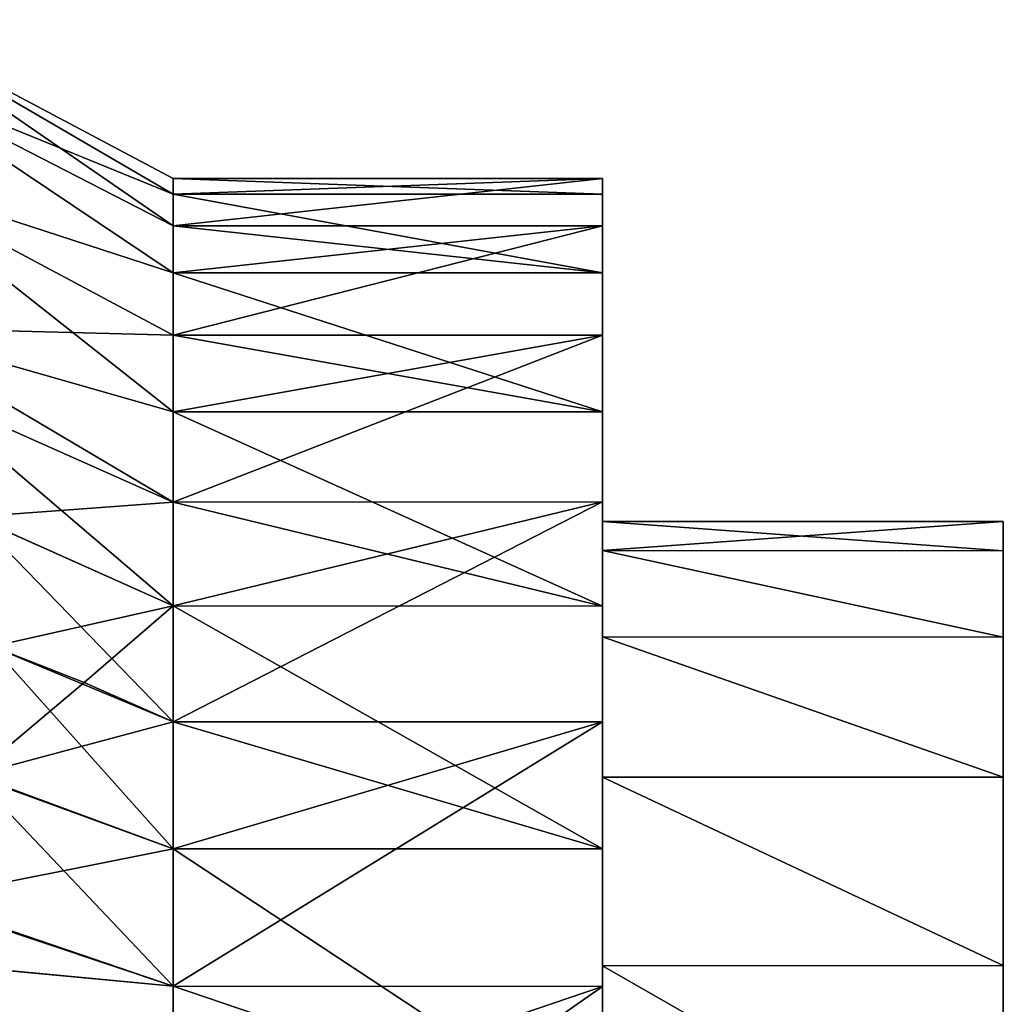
# Model space of a CAD drawing. Header units: millimetres. Extents: x -139 to 139, y -32 to 1264.
# Tile 129 of 256: x 132.48 to 139.35, y 7.23 to 14.11. Entities that reach past the tile are written whole.
import ezdxf

# ---------------------------------------------------------------- set-up
doc = ezdxf.new("R2010")
doc.units = ezdxf.units.MM
doc.header["$LTSCALE"] = 26.699852
for name, color, linetype in [('213', 7, 'CONTINUOUS'), ('214', 7, 'CONTINUOUS'), ('215', 7, 'CONTINUOUS'), ('60', 7, 'CONTINUOUS'), ('61', 7, 'CONTINUOUS'), ('62', 7, 'CONTINUOUS'), ('63', 7, 'CONTINUOUS'), ('64', 7, 'CONTINUOUS')]:
    doc.layers.add(name, color=color, linetype=linetype)

msp = doc.modelspace()

# ---------------------------------------------------------------- linework, layer by layer
at = {"layer": '213', "color": 7, "linetype": 'CONTINUOUS', "true_color": 0xa2afbf}
for points in [[(139.35, 10.6), (136.55, 10.6), (136.55, 10.3963, 2.068), (139.35, 10.6)], [(139.35, 10.3954, 2.0721), (139.35, 10.6), (136.55, 10.3963, 2.068), (139.35, 10.3954, 2.0721)], [(139.35, 9.792, 4.0571), (139.35, 10.3954, 2.0721), (136.55, 10.3963, 2.068), (139.35, 9.792, 4.0571)], [(136.55, 9.7931, 4.0564), (139.35, 9.792, 4.0571), (136.55, 10.3963, 2.068), (136.55, 9.7931, 4.0564)], [(139.35, 8.8136, 5.8875), (139.35, 9.792, 4.0571), (136.55, 9.7931, 4.0564), (139.35, 8.8136, 5.8875)], [(136.55, 8.8136, 5.889), (139.35, 8.8136, 5.8875), (136.55, 9.7931, 4.0564), (136.55, 8.8136, 5.889)], [(139.35, 7.497, 7.493), (139.35, 8.8136, 5.8875), (136.55, 8.8136, 5.889), (139.35, 7.497, 7.493)], [(136.55, 7.4953, 7.4953), (139.35, 7.497, 7.493), (136.55, 8.8136, 5.889), (136.55, 7.4953, 7.4953)], [(139.35, 5.8904, 8.8126), (139.35, 7.497, 7.493), (136.55, 7.4953, 7.4953), (139.35, 5.8904, 8.8126)], [(136.55, 5.889, 8.8136), (139.35, 5.8904, 8.8126), (136.55, 7.4953, 7.4953), (136.55, 5.889, 8.8136)]]:
    msp.add_3dface(points, dxfattribs=at)
at = {"layer": '214', "color": 7, "linetype": 'CONTINUOUS', "true_color": 0xa2afbf}
for points in [[(136.55, 10.6), (139.35, 10.6), (139.35, 10.3954, -2.0721), (136.55, 10.6)], [(136.55, 10.6), (139.35, 10.3954, -2.0721), (136.55, 10.3963, -2.068), (136.55, 10.6)], [(139.35, 10.3954, -2.0721), (139.35, 9.792, -4.0571), (136.55, 10.3963, -2.068), (139.35, 10.3954, -2.0721)], [(136.55, 10.3963, -2.068), (139.35, 9.792, -4.0571), (136.55, 9.7931, -4.0564), (136.55, 10.3963, -2.068)], [(139.35, 9.792, -4.0571), (139.35, 8.8136, -5.8875), (136.55, 9.7931, -4.0564), (139.35, 9.792, -4.0571)], [(136.55, 9.7931, -4.0564), (139.35, 8.8136, -5.8875), (136.55, 8.8136, -5.889), (136.55, 9.7931, -4.0564)], [(139.35, 8.8136, -5.8875), (139.35, 7.497, -7.493), (136.55, 8.8136, -5.889), (139.35, 8.8136, -5.8875)], [(136.55, 8.8136, -5.889), (139.35, 7.497, -7.493), (136.55, 7.4953, -7.4953), (136.55, 8.8136, -5.889)], [(139.35, 7.497, -7.493), (139.35, 5.8904, -8.8126), (136.55, 7.4953, -7.4953), (139.35, 7.497, -7.493)], [(136.55, 7.4953, -7.4953), (139.35, 5.8904, -8.8126), (136.55, 5.889, -8.8136), (136.55, 7.4953, -7.4953)]]:
    msp.add_3dface(points, dxfattribs=at)
at = {"layer": '215', "color": 7, "linetype": 'CONTINUOUS', "true_color": 0xa2afbf}
for points in [[(139.35, 10.6), (139.35, 10.3954, 2.0721), (139.35, -10.6), (139.35, 10.6)], [(139.35, 10.6), (139.35, -10.6), (139.35, -10.3954, -2.0721), (139.35, 10.6)], [(139.35, 10.6), (139.35, -10.3954, -2.0721), (139.35, 10.3954, -2.0721), (139.35, 10.6)], [(139.35, 10.3954, 2.0721), (139.35, 9.792, 4.0571), (139.35, -10.3954, 2.0721), (139.35, 10.3954, 2.0721)], [(139.35, 10.3954, 2.0721), (139.35, -10.3954, 2.0721), (139.35, -10.6), (139.35, 10.3954, 2.0721)], [(139.35, -10.3954, -2.0721), (139.35, -9.792, -4.0571), (139.35, 10.3954, -2.0721), (139.35, -10.3954, -2.0721)], [(139.35, -9.792, -4.0571), (139.35, 9.792, -4.0571), (139.35, 10.3954, -2.0721), (139.35, -9.792, -4.0571)], [(139.35, 9.792, 4.0571), (139.35, 8.8136, 5.8875), (139.35, -9.792, 4.0571), (139.35, 9.792, 4.0571)], [(139.35, 9.792, 4.0571), (139.35, -9.792, 4.0571), (139.35, -10.3954, 2.0721), (139.35, 9.792, 4.0571)], [(139.35, -9.792, -4.0571), (139.35, -8.8136, -5.8875), (139.35, 9.792, -4.0571), (139.35, -9.792, -4.0571)], [(139.35, -8.8136, -5.8875), (139.35, 8.8136, -5.8875), (139.35, 9.792, -4.0571), (139.35, -8.8136, -5.8875)], [(139.35, 8.8136, 5.8875), (139.35, 7.497, 7.493), (139.35, -8.8136, 5.8875), (139.35, 8.8136, 5.8875)], [(139.35, 8.8136, 5.8875), (139.35, -8.8136, 5.8875), (139.35, -9.792, 4.0571), (139.35, 8.8136, 5.8875)], [(139.35, -8.8136, -5.8875), (139.35, -7.497, -7.493), (139.35, 8.8136, -5.8875), (139.35, -8.8136, -5.8875)], [(139.35, -7.497, -7.493), (139.35, 7.497, -7.493), (139.35, 8.8136, -5.8875), (139.35, -7.497, -7.493)], [(139.35, 7.497, 7.493), (139.35, 5.8904, 8.8126), (139.35, -7.497, 7.493), (139.35, 7.497, 7.493)], [(139.35, 7.497, 7.493), (139.35, -7.497, 7.493), (139.35, -8.8136, 5.8875), (139.35, 7.497, 7.493)], [(139.35, -7.497, -7.493), (139.35, -5.8904, -8.8126), (139.35, 7.497, -7.493), (139.35, -7.497, -7.493)], [(139.35, -5.8904, -8.8126), (139.35, 5.8904, -8.8126), (139.35, 7.497, -7.493), (139.35, -5.8904, -8.8126)]]:
    msp.add_3dface(points, dxfattribs=at)
at = {"layer": '60', "color": 7, "linetype": 'CONTINUOUS', "true_color": 0xa2afbf}
for points in [[(131.4578, 13.7402, -3.3903), (131.4578, 14.1063, -1.1399), (133.55, 12.6658, -2.979), (131.4578, 13.7402, -3.3903)], [(131.4578, 14.1063, -1.1399), (131.4578, 14.1063, 1.1401), (133.55, 12.9976, -0.6009), (131.4578, 14.1063, -1.1399)], [(133.55, 12.6658, -2.979), (131.4578, 14.1063, -1.1399), (133.55, 12.8867, -1.7976), (133.55, 12.6658, -2.979)], [(133.55, 12.8867, -1.7976), (131.4578, 14.1063, -1.1399), (133.55, 12.9976, -0.6009), (133.55, 12.8867, -1.7976)], [(131.4578, 14.1063, 1.1401), (131.4578, 13.7402, 3.3904), (133.55, 12.8867, 1.7976), (131.4578, 14.1063, 1.1401)], [(133.55, 12.9976, -0.6009), (131.4578, 14.1063, 1.1401), (133.55, 12.9976, 0.6009), (133.55, 12.9976, -0.6009)], [(133.55, 12.9976, 0.6009), (131.4578, 14.1063, 1.1401), (133.55, 12.8867, 1.7976), (133.55, 12.9976, 0.6009)], [(131.4578, 13.0175, -5.5527), (131.4578, 13.7402, -3.3903), (133.55, 12.3369, -4.1349), (131.4578, 13.0175, -5.5527)], [(133.55, 12.3369, -4.1349), (131.4578, 13.7402, -3.3903), (133.55, 12.6658, -2.979), (133.55, 12.3369, -4.1349)], [(131.4578, 13.7402, 3.3904), (131.4578, 13.0174, 5.5528), (133.55, 12.3369, 4.1349), (131.4578, 13.7402, 3.3904)], [(133.55, 12.8867, 1.7976), (131.4578, 13.7402, 3.3904), (133.55, 12.6658, 2.979), (133.55, 12.8867, 1.7976)], [(133.55, 12.6658, 2.979), (131.4578, 13.7402, 3.3904), (133.55, 12.3369, 4.1349), (133.55, 12.6658, 2.979)], [(131.4871, 11.9563, -7.5476), (131.4578, 13.0175, -5.5527), (133.55, 11.3671, -6.3314), (131.4871, 11.9563, -7.5476)], [(133.55, 11.3671, -6.3314), (131.4578, 13.0175, -5.5527), (133.55, 11.9028, -5.2556), (133.55, 11.3671, -6.3314)], [(133.55, 11.9028, -5.2556), (131.4578, 13.0175, -5.5527), (133.55, 12.3369, -4.1349), (133.55, 11.9028, -5.2556)], [(131.4578, 13.0174, 5.5528), (131.4872, 11.9563, 7.5477), (133.55, 11.9028, 5.2556), (131.4578, 13.0174, 5.5528)], [(133.55, 12.3369, 4.1349), (131.4578, 13.0174, 5.5528), (133.55, 11.9028, 5.2556), (133.55, 12.3369, 4.1349)], [(131.776, 11.5242, -7.9616), (131.4871, 11.9563, -7.5476), (133.55, 10.7344, -7.3532), (131.776, 11.5242, -7.9616)], [(133.55, 10.7344, -7.3532), (131.4871, 11.9563, -7.5476), (133.55, 11.3671, -6.3314), (133.55, 10.7344, -7.3532)], [(133.55, 11.9028, 5.2556), (131.4872, 11.9563, 7.5477), (133.55, 11.3671, 6.3314), (133.55, 11.9028, 5.2556)], [(133.55, 11.3671, 6.3314), (131.4872, 11.9563, 7.5477), (133.55, 10.7344, 7.3532), (133.55, 11.3671, 6.3314)], [(133.55, 10.7344, 7.3532), (131.4872, 11.9563, 7.5477), (131.7752, 11.5256, 7.9602), (133.55, 10.7344, 7.3532)], [(132.1581, 10.6335, 8.827), (133.55, 10.7344, 7.3532), (131.7752, 11.5256, 7.9602), (132.1581, 10.6335, 8.827)], [(132.1585, 10.6322, -8.8282), (131.776, 11.5242, -7.9616), (133.55, 10.0102, -8.3123), (132.1585, 10.6322, -8.8282)], [(133.55, 10.0102, -8.3123), (131.776, 11.5242, -7.9616), (133.55, 10.7344, -7.3532), (133.55, 10.0102, -8.3123)], [(133.55, 10.0102, 8.3123), (133.55, 10.7344, 7.3532), (132.1581, 10.6335, 8.827), (133.55, 10.0102, 8.3123)], [(132.2852, 9.7258, 9.7258), (133.55, 10.0102, 8.3123), (132.1581, 10.6335, 8.827), (132.2852, 9.7258, 9.7258)], [(132.2852, 9.7258, -9.7258), (132.1585, 10.6322, -8.8282), (133.55, 9.2005, -9.2005), (132.2852, 9.7258, -9.7258)], [(133.55, 9.2005, -9.2005), (132.1585, 10.6322, -8.8282), (133.55, 10.0102, -8.3123), (133.55, 9.2005, -9.2005)], [(132.9271, 9.4746, 9.4746), (133.55, 10.0102, 8.3123), (132.2852, 9.7258, 9.7258), (132.9271, 9.4746, 9.4746)], [(133.55, 9.2005, 9.2005), (133.55, 10.0102, 8.3123), (132.9271, 9.4746, 9.4746), (133.55, 9.2005, 9.2005)], [(132.1563, 8.8208, -10.6398), (132.2852, 9.7258, -9.7258), (133.55, 8.3123, -10.0102), (132.1563, 8.8208, -10.6398)], [(133.55, 8.3123, -10.0102), (132.2852, 9.7258, -9.7258), (133.55, 9.2005, -9.2005), (133.55, 8.3123, -10.0102)], [(131.769, 7.9498, -11.5364), (132.1563, 8.8208, -10.6398), (133.55, 7.3532, -10.7344), (131.769, 7.9498, -11.5364)], [(133.55, 7.3532, -10.7344), (132.1563, 8.8208, -10.6398), (133.55, 8.3123, -10.0102), (133.55, 7.3532, -10.7344)], [(131.4871, 7.5473, -11.9565), (131.769, 7.9498, -11.5364), (133.55, 7.3532, -10.7344), (131.4871, 7.5473, -11.9565)], [(131.4578, 5.5523, -13.0176), (131.4871, 7.5473, -11.9565), (133.55, 5.2556, -11.9028), (131.4578, 5.5523, -13.0176)], [(133.55, 5.2556, -11.9028), (131.4871, 7.5473, -11.9565), (133.55, 6.3314, -11.3671), (133.55, 5.2556, -11.9028)], [(133.55, 6.3314, -11.3671), (131.4871, 7.5473, -11.9565), (133.55, 7.3532, -10.7344), (133.55, 6.3314, -11.3671)]]:
    msp.add_3dface(points, dxfattribs=at)
at = {"layer": '61', "color": 7, "linetype": 'CONTINUOUS', "true_color": 0xa2afbf}
for points in [[(133.55, 12.8867, -1.7976), (133.55, 12.9976, -0.6009), (136.55, 12.8868, -1.7957), (133.55, 12.8867, -1.7976)], [(133.55, 12.9976, -0.6009), (133.55, 12.9976, 0.6009), (136.55, 12.8868, -1.7957), (133.55, 12.9976, -0.6009)], [(133.55, 12.9976, 0.6009), (133.55, 12.8867, 1.7976), (136.55, 12.9969, 0.603), (133.55, 12.9976, 0.6009)], [(136.55, 12.8868, -1.7957), (133.55, 12.9976, 0.6009), (136.55, 12.9969, 0.603), (136.55, 12.8868, -1.7957)], [(133.55, 12.8867, 1.7976), (133.55, 12.6658, 2.979), (136.55, 12.9969, 0.603), (133.55, 12.8867, 1.7976)], [(136.55, 12.9969, 0.603), (133.55, 12.6658, 2.979), (136.55, 12.665, 2.9792), (136.55, 12.9969, 0.603)], [(136.55, 12.3365, -4.1361), (133.55, 12.8867, -1.7976), (136.55, 12.8868, -1.7957), (136.55, 12.3365, -4.1361)], [(133.55, 12.6658, -2.979), (133.55, 12.8867, -1.7976), (136.55, 12.3365, -4.1361), (133.55, 12.6658, -2.979)], [(133.55, 12.3369, -4.1349), (133.55, 12.6658, -2.979), (136.55, 12.3365, -4.1361), (133.55, 12.3369, -4.1349)], [(133.55, 12.6658, 2.979), (133.55, 12.3369, 4.1349), (136.55, 12.665, 2.9792), (133.55, 12.6658, 2.979)], [(133.55, 12.3369, 4.1349), (133.55, 11.9028, 5.2556), (136.55, 12.665, 2.9792), (133.55, 12.3369, 4.1349)], [(136.55, 12.665, 2.9792), (133.55, 11.9028, 5.2556), (136.55, 11.9029, 5.2538), (136.55, 12.665, 2.9792)], [(133.55, 11.9028, -5.2556), (133.55, 12.3369, -4.1349), (136.55, 11.3656, -6.3333), (133.55, 11.9028, -5.2556)], [(136.55, 11.3656, -6.3333), (133.55, 12.3369, -4.1349), (136.55, 12.3365, -4.1361), (136.55, 11.3656, -6.3333)], [(133.55, 11.9028, 5.2556), (133.55, 11.3671, 6.3314), (136.55, 11.9029, 5.2538), (133.55, 11.9028, 5.2556)], [(133.55, 11.3671, 6.3314), (133.55, 10.7344, 7.3532), (136.55, 11.9029, 5.2538), (133.55, 11.3671, 6.3314)], [(136.55, 11.9029, 5.2538), (133.55, 10.7344, 7.3532), (136.55, 10.7367, 7.3497), (136.55, 11.9029, 5.2538)], [(133.55, 11.3671, -6.3314), (133.55, 11.9028, -5.2556), (136.55, 11.3656, -6.3333), (133.55, 11.3671, -6.3314)], [(133.55, 10.7344, -7.3532), (133.55, 11.3671, -6.3314), (136.55, 10.0089, -8.3127), (133.55, 10.7344, -7.3532)], [(136.55, 10.0089, -8.3127), (133.55, 11.3671, -6.3314), (136.55, 11.3656, -6.3333), (136.55, 10.0089, -8.3127)], [(133.55, 10.7344, 7.3532), (133.55, 10.0102, 8.3123), (136.55, 10.7367, 7.3497), (133.55, 10.7344, 7.3532)], [(133.55, 10.0102, 8.3123), (133.55, 9.2005, 9.2005), (136.55, 10.7367, 7.3497), (133.55, 10.0102, 8.3123)], [(136.55, 10.7367, 7.3497), (133.55, 9.2005, 9.2005), (136.55, 9.2005, 9.2005), (136.55, 10.7367, 7.3497)], [(133.55, 10.0102, -8.3123), (133.55, 10.7344, -7.3532), (136.55, 10.0089, -8.3127), (133.55, 10.0102, -8.3123)], [(133.55, 9.2005, -9.2005), (133.55, 10.0102, -8.3123), (136.55, 8.3127, -10.0089), (133.55, 9.2005, -9.2005)], [(136.55, 8.3127, -10.0089), (133.55, 10.0102, -8.3123), (136.55, 10.0089, -8.3127), (136.55, 8.3127, -10.0089)], [(133.55, 8.3123, -10.0102), (133.55, 9.2005, -9.2005), (136.55, 8.3127, -10.0089), (133.55, 8.3123, -10.0102)], [(136.55, 6.3333, -11.3656), (133.55, 8.3123, -10.0102), (136.55, 8.3127, -10.0089), (136.55, 6.3333, -11.3656)], [(133.55, 7.3532, -10.7344), (133.55, 8.3123, -10.0102), (136.55, 6.3333, -11.3656), (133.55, 7.3532, -10.7344)], [(133.55, 6.3314, -11.3671), (133.55, 7.3532, -10.7344), (136.55, 6.3333, -11.3656), (133.55, 6.3314, -11.3671)]]:
    msp.add_3dface(points, dxfattribs=at)
at = {"layer": '62', "color": 7, "linetype": 'CONTINUOUS', "true_color": 0xa2afbf}
for points in [[(136.55, -0.603, -12.9969), (136.55, 1.7957, -12.8868), (136.55, 12.9969, 0.603), (136.55, -0.603, -12.9969)], [(136.55, -0.603, -12.9969), (136.55, 12.9969, 0.603), (136.55, 6.7611, -5.4748), (136.55, -0.603, -12.9969)], [(136.55, 1.7957, -12.8868), (136.55, 12.8868, -1.7957), (136.55, 12.9969, 0.603), (136.55, 1.7957, -12.8868)], [(136.55, 12.9969, 0.603), (136.55, 12.665, 2.9792), (136.55, 6.7611, -5.4748), (136.55, 12.9969, 0.603)], [(136.55, 1.7957, -12.8868), (136.55, 4.1361, -12.3365), (136.55, 12.8868, -1.7957), (136.55, 1.7957, -12.8868)], [(136.55, 4.1361, -12.3365), (136.55, 12.3365, -4.1361), (136.55, 12.8868, -1.7957), (136.55, 4.1361, -12.3365)], [(136.55, 12.665, 2.9792), (136.55, 11.9029, 5.2538), (136.55, 8.6879, -0.4543), (136.55, 12.665, 2.9792)], [(136.55, 6.7611, -5.4748), (136.55, 12.665, 2.9792), (136.55, 7.7517, -3.9491), (136.55, 6.7611, -5.4748)], [(136.55, 7.7517, -3.9491), (136.55, 12.665, 2.9792), (136.55, 8.4035, -2.2509), (136.55, 7.7517, -3.9491)], [(136.55, 8.4035, -2.2509), (136.55, 12.665, 2.9792), (136.55, 8.6879, -0.4543), (136.55, 8.4035, -2.2509)], [(136.55, 4.1361, -12.3365), (136.55, 6.3333, -11.3656), (136.55, 12.3365, -4.1361), (136.55, 4.1361, -12.3365)], [(136.55, 6.3333, -11.3656), (136.55, 11.3656, -6.3333), (136.55, 12.3365, -4.1361), (136.55, 6.3333, -11.3656)], [(136.55, 11.9029, 5.2538), (136.55, 10.7367, 7.3497), (136.55, 8.1218, 3.1186), (136.55, 11.9029, 5.2538)], [(136.55, 8.6879, -0.4543), (136.55, 11.9029, 5.2538), (136.55, 8.5926, 1.362), (136.55, 8.6879, -0.4543)], [(136.55, 8.5926, 1.362), (136.55, 11.9029, 5.2538), (136.55, 8.1218, 3.1186), (136.55, 8.5926, 1.362)], [(136.55, 6.3333, -11.3656), (136.55, 8.3127, -10.0089), (136.55, 11.3656, -6.3333), (136.55, 6.3333, -11.3656)], [(136.55, 8.3127, -10.0089), (136.55, 10.0089, -8.3127), (136.55, 11.3656, -6.3333), (136.55, 8.3127, -10.0089)], [(136.55, 10.7367, 7.3497), (136.55, 9.2005, 9.2005), (136.55, 7.2961, 4.7388), (136.55, 10.7367, 7.3497)], [(136.55, 8.1218, 3.1186), (136.55, 10.7367, 7.3497), (136.55, 7.2961, 4.7388), (136.55, 8.1218, 3.1186)], [(136.55, 9.2005, 9.2005), (136.55, 7.3497, 10.7367), (136.55, 6.1518, 6.1518), (136.55, 9.2005, 9.2005)], [(136.55, 9.2005, 9.2005), (136.55, 6.1518, 6.1518), (136.55, 7.2961, 4.7388), (136.55, 9.2005, 9.2005)], [(136.55, 7.3497, 10.7367), (136.55, 5.2538, 11.9029), (136.55, 3.1186, 8.1218), (136.55, 7.3497, 10.7367)], [(136.55, 6.1518, 6.1518), (136.55, 7.3497, 10.7367), (136.55, 4.7388, 7.2961), (136.55, 6.1518, 6.1518)], [(136.55, 4.7388, 7.2961), (136.55, 7.3497, 10.7367), (136.55, 3.1186, 8.1218), (136.55, 4.7388, 7.2961)]]:
    msp.add_3dface(points, dxfattribs=at)
at = {"layer": '63', "color": 7, "linetype": 'CONTINUOUS', "true_color": 0xa2afbf}
for points in [[(132.9271, 9.4746, 9.4746), (132.2852, 9.7258, 9.7258), (132.1581, 8.8269, 10.6336), (132.9271, 9.4746, 9.4746)], [(133.55, 9.2005, 9.2005), (132.9271, 9.4746, 9.4746), (132.1581, 8.8269, 10.6336), (133.55, 9.2005, 9.2005)], [(133.55, 9.2005, 9.2005), (132.1581, 8.8269, 10.6336), (133.55, 8.3123, 10.0102), (133.55, 9.2005, 9.2005)], [(132.1581, 8.8269, 10.6336), (131.7748, 7.9595, 11.5263), (133.55, 8.3123, 10.0102), (132.1581, 8.8269, 10.6336)], [(133.55, 8.3123, 10.0102), (131.7748, 7.9595, 11.5263), (133.55, 7.3532, 10.7344), (133.55, 8.3123, 10.0102)], [(131.7748, 7.9595, 11.5263), (131.4872, 7.5476, 11.9563), (133.55, 7.3532, 10.7344), (131.7748, 7.9595, 11.5263)], [(131.4872, 7.5476, 11.9563), (131.4578, 5.5528, 13.0174), (133.55, 6.3314, 11.3671), (131.4872, 7.5476, 11.9563)], [(133.55, 7.3532, 10.7344), (131.4872, 7.5476, 11.9563), (133.55, 6.3314, 11.3671), (133.55, 7.3532, 10.7344)]]:
    msp.add_3dface(points, dxfattribs=at)
at = {"layer": '64', "color": 7, "linetype": 'CONTINUOUS', "true_color": 0xa2afbf}
for points in [[(136.55, 9.2005, 9.2005), (133.55, 9.2005, 9.2005), (133.55, 8.3123, 10.0102), (136.55, 9.2005, 9.2005)], [(136.55, 7.3497, 10.7367), (136.55, 9.2005, 9.2005), (133.55, 7.3532, 10.7344), (136.55, 7.3497, 10.7367)], [(136.55, 9.2005, 9.2005), (133.55, 8.3123, 10.0102), (133.55, 7.3532, 10.7344), (136.55, 9.2005, 9.2005)], [(136.55, 7.3497, 10.7367), (133.55, 7.3532, 10.7344), (133.55, 6.3314, 11.3671), (136.55, 7.3497, 10.7367)], [(136.55, 5.2538, 11.9029), (136.55, 7.3497, 10.7367), (133.55, 5.2556, 11.9028), (136.55, 5.2538, 11.9029)], [(136.55, 7.3497, 10.7367), (133.55, 6.3314, 11.3671), (133.55, 5.2556, 11.9028), (136.55, 7.3497, 10.7367)]]:
    msp.add_3dface(points, dxfattribs=at)

doc.saveas('drawing.dxf')
